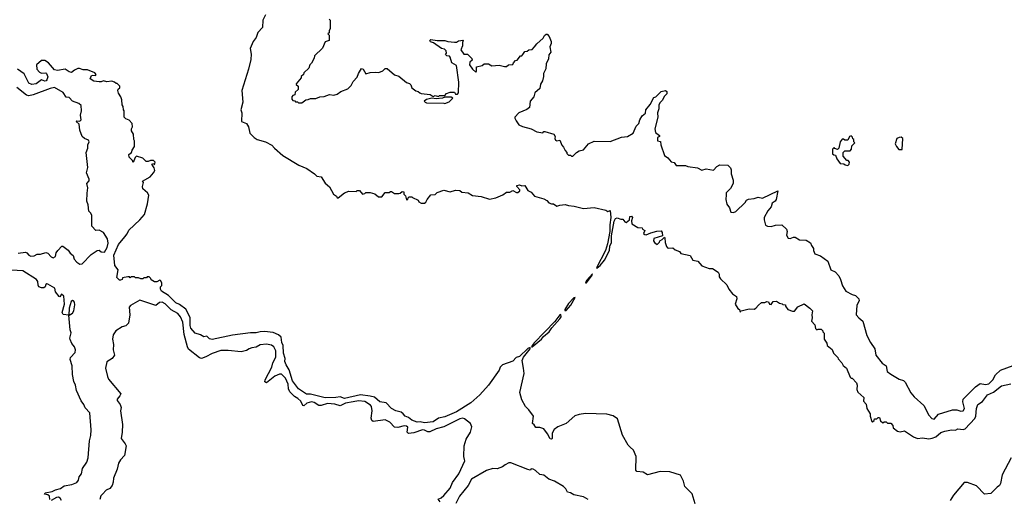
# Model space of a CAD drawing. Extents: x 2494106 to 2685573, y 758056 to 915185.
# Tile 105 of 256: x 2549770 to 2559001, y 867536 to 872029. Entities that reach past the tile are written whole.
import ezdxf

# ---------------------------------------------------------------- set-up
doc = ezdxf.new("R2010")
doc.units = 0

msp = doc.modelspace()

# ---------------------------------------------------------------- linework, layer by layer
at = {"layer": '0CON05XD'}
for points in [[(2552073.8, 872075), (2552048.6, 872025), (2552046, 871955), (2552002.1, 871907.9), (2551987.2, 871862.8), (2551959.4, 871825), (2551931.7, 871758.3), (2551940, 871705), (2551935.6, 871655), (2551914.3, 871565), (2551853.1, 871365), (2551863.1, 871255), (2551844.2, 871185.8), (2551851.2, 871155), (2551850, 871075), (2551896.4, 871056.4), (2551916.4, 871026.4), (2551926.4, 870966.4), (2551967.5, 870925), (2551995, 870907.5), (2552075.9, 870885.9), (2552133.6, 870853.6), (2552157.5, 870825), (2552237.5, 870755), (2552385.8, 870665.8), (2552462.5, 870635), (2552535, 870583.3), (2552555, 870562.5), (2552595, 870556.7), (2552635, 870496.7), (2552674.1, 870464.1), (2552712.5, 870395), (2552740, 870375), (2552745, 870360), (2552755, 870360), (2552813.9, 870406.1), (2552855, 870423.3), (2552925, 870420), (2552935, 870430), (2552955, 870430), (2552983, 870393), (2553005, 870400), (2553015, 870410), (2553055, 870410), (2553098.3, 870398.3), (2553135, 870370), (2553165, 870370), (2553195, 870410), (2553235, 870410), (2553245, 870420), (2553255, 870420), (2553285, 870400), (2553325, 870400), (2553337, 870403), (2553355, 870420), (2553370, 870415), (2553370, 870395), (2553388.3, 870378.3), (2553395, 870340), (2553410, 870345), (2553411.7, 870358.3), (2553421.7, 870368.3), (2553445, 870370), (2553451.7, 870361.7), (2553505, 870337.5), (2553513.6, 870323.6), (2553535, 870310), (2553565, 870310), (2553579.3, 870320.7), (2553590, 870345), (2553625, 870387.5), (2553665, 870390), (2553685, 870410), (2553745, 870432.5), (2553805, 870417.5), (2553855, 870432.5), (2553897, 870427), (2553915, 870412.5), (2553975, 870407.5), (2554015, 870382.5), (2554095, 870372.5), (2554175, 870346.7), (2554235, 870361.2), (2554300.7, 870389.3), (2554335, 870412.5), (2554365, 870413.3), (2554395, 870427.5), (2554428.3, 870408.3), (2554441.7, 870408.3), (2554460, 870425), (2554460, 870435), (2554430, 870465), (2554432.5, 870475), (2554455, 870482.5), (2554477, 870473), (2554507.5, 870475), (2554535, 870430), (2554565, 870412.5), (2554596.4, 870376.4), (2554685, 870350), (2554712.5, 870335), (2554731.7, 870311.7), (2554755, 870302.5), (2554775, 870302.5), (2554805, 870282.5), (2554835, 870292.5), (2554885, 870297.5), (2554915, 870286.7), (2554967, 870283), (2555055, 870261.2), (2555155, 870268), (2555265, 870243.3), (2555285, 870232.5), (2555305, 870240), (2555312, 870175), (2555303.3, 870106.7), (2555303.3, 870045), (2555280.5, 869929.5), (2555261.5, 869865), (2555177.5, 869705), (2555180, 869700), (2555212.5, 869725), (2555251.9, 869775), (2555298.9, 869865), (2555304.4, 869905.6), (2555317.5, 869942.5), (2555320, 870005), (2555345, 870142.5), (2555355, 870167.5), (2555371.7, 870171.7), (2555405, 870160), (2555425, 870160), (2555442.5, 870135), (2555455, 870127.5), (2555487, 870153), (2555490, 870185), (2555505, 870187.5), (2555516.7, 870175), (2555507.5, 870145), (2555510, 870115), (2555565, 870082.5), (2555605, 870080), (2555610, 870065), (2555630, 870055), (2555620, 870025), (2555630, 870015), (2555645, 870013.3), (2555686.7, 870033.3), (2555745, 870048), (2555785, 870050), (2555793.8, 870035), (2555797.5, 870002.5), (2555715, 869980), (2555713, 869957), (2555720.7, 869940.7), (2555747, 869923), (2555770, 869945), (2555771.7, 869958.3), (2555795, 869970), (2555815, 869990), (2555820, 869985), (2555820.7, 869940.7), (2555833.9, 869903.9), (2555845, 869892.5), (2555855, 869887.5), (2555895, 869892.5), (2555913.9, 869873.9), (2555955, 869857.5), (2555968.3, 869838.3), (2556055, 869820), (2556082.5, 869775), (2556127, 869767), (2556163.9, 869723.9), (2556235, 869697.5), (2556265, 869697.5), (2556317.5, 869665), (2556327.5, 869645), (2556328.3, 869618.3), (2556340.7, 869600.7), (2556400, 869545), (2556420, 869505), (2556451.7, 869461.7), (2556490, 869435), (2556492.5, 869415), (2556477.5, 869365), (2556503.6, 869323.6), (2556520, 869315), (2556525, 869290), (2556535, 869300), (2556610.7, 869319.3), (2556655, 869317.5), (2556673, 869327), (2556697, 869353)], [(2552670, 872035), (2552680, 872025), (2552680, 871945), (2552670, 871925), (2552670, 871905), (2552660, 871895), (2552670, 871885), (2552670, 871835), (2552635, 871820), (2552609.3, 871760.7), (2552535, 871690), (2552531.7, 871668.3), (2552505, 871620), (2552490, 871605), (2552480, 871575), (2552435, 871530), (2552430, 871515), (2552410, 871495), (2552410, 871485), (2552361.7, 871428.3), (2552361.7, 871421.7), (2552380, 871405), (2552380, 871375), (2552351.7, 871348.3), (2552350, 871325), (2552331.7, 871318.3), (2552320, 871305), (2552320, 871285), (2552331.7, 871271.7), (2552348.3, 871268.3), (2552355, 871260), (2552375, 871260), (2552385, 871250), (2552415, 871250), (2552451.7, 871278.3), (2552475, 871280), (2552495, 871290), (2552545, 871290), (2552583, 871307), (2552625, 871310), (2552675, 871327.5), (2552715, 871322.5), (2552745, 871330), (2552780, 871355), (2552845, 871382.5), (2552876.4, 871413.6), (2552895, 871450), (2552935, 871490), (2552946.7, 871523.3), (2552975, 871570), (2552990, 871565), (2553015, 871520), (2553055, 871532.5), (2553105, 871537.5), (2553136.4, 871533.6), (2553175, 871550), (2553195, 871570), (2553215, 871570), (2553283, 871513), (2553325, 871500), (2553395, 871440), (2553425, 871430), (2553437, 871417), (2553445, 871390), (2553483, 871363), (2553507, 871357), (2553522.5, 871345), (2553535, 871337.5), (2553617, 871327), (2553645, 871310), (2553665, 871317.5), (2553695, 871310), (2553705, 871317.5), (2553755, 871320), (2553773, 871337), (2553805, 871350), (2553845, 871350), (2553855, 871330), (2553875, 871332.5), (2553882.5, 871345), (2553886.2, 871445), (2553865, 871600), (2553820, 871625), (2553807, 871677), (2553798.3, 871688.3), (2553775, 871690), (2553761.7, 871701.7), (2553770, 871715), (2553768.3, 871738.3), (2553751.7, 871751.7), (2553725, 871757.5), (2553650.7, 871810.7), (2553621.2, 871821.2), (2553616.7, 871835), (2553625, 871843.3), (2553685, 871833.3), (2553755, 871832.5), (2553783.6, 871823.6), (2553845, 871817.5), (2553865, 871817.5), (2553885, 871830), (2553928.3, 871838.3), (2553920, 871815), (2553920, 871785), (2553906, 871745), (2553935, 871706.7), (2553967, 871707), (2554010, 871665), (2554011.7, 871648.3), (2553990, 871630), (2553988.1, 871605), (2554015, 871564.2), (2554045, 871537.5), (2554052.5, 871545), (2554053.6, 871586.4), (2554105, 871600), (2554123.6, 871616.4), (2554165, 871616.7), (2554195, 871597.5), (2554265, 871602.5), (2554315, 871590), (2554335, 871590), (2554353, 871607), (2554395, 871610), (2554400, 871625), (2554420, 871645), (2554435, 871650), (2554465, 871690), (2554478.3, 871691.7), (2554488.3, 871701.7), (2554505, 871730), (2554527, 871733), (2554543, 871747), (2554575, 871750), (2554597, 871773), (2554617, 871803), (2554676.7, 871855), (2554690.7, 871879.3), (2554705, 871892.5), (2554715, 871892.5), (2554735, 871872.5), (2554753, 871823), (2554752.5, 871805), (2554740, 871775), (2554750, 871725), (2554730.7, 871699.3), (2554727, 871663), (2554707.5, 871615), (2554701.7, 871568.3), (2554682.5, 871525), (2554682.5, 871495), (2554672.5, 871455), (2554653.3, 871425), (2554646.7, 871385), (2554600, 871345), (2554591.2, 871305), (2554556.7, 871265), (2554550, 871205), (2554523.3, 871186.7), (2554450, 871155), (2554413, 871117), (2554412.5, 871105), (2554425, 871080), (2554450, 871045), (2554485, 871027.5), (2554565, 871007.5), (2554618.3, 870978.3), (2554675, 870970), (2554685, 870980), (2554695, 870980), (2554777, 870957), (2554790, 870935), (2554787.5, 870915), (2554795, 870900), (2554805, 870892.5), (2554835, 870900), (2554853, 870853), (2554870, 870835), (2554883, 870803), (2554900, 870785), (2554900, 870775), (2554915, 870760), (2554935, 870760), (2554945, 870750), (2554955, 870750), (2554990, 870785), (2555015, 870800), (2555055, 870810), (2555103.6, 870866.4), (2555155, 870890), (2555305, 870887.5), (2555410.7, 870929.3), (2555470, 870935), (2555522.5, 870965), (2555550, 871030), (2555576.2, 871055), (2555585, 871090), (2555605, 871127.5), (2555636.1, 871153.9), (2555640, 871185), (2555682.5, 871235), (2555715, 871300), (2555735, 871307.5), (2555785, 871356.7), (2555826, 871366), (2555837.5, 871355), (2555836.7, 871335), (2555811.2, 871308.8), (2555798, 871275), (2555770.3, 871249.7), (2555761.7, 871228.3), (2555760.8, 871195), (2555750, 871155), (2555753.8, 871115), (2555724.2, 871005), (2555731.7, 870971.7), (2555770, 870945), (2555770, 870935), (2555750, 870925), (2555750, 870895), (2555777, 870887), (2555780, 870855), (2555816.7, 870755), (2555847.5, 870735), (2555876.4, 870696.4), (2555905, 870690), (2555924.1, 870664.1), (2556013, 870663), (2556035, 870653.3), (2556125, 870640), (2556165, 870617.5), (2556205, 870630), (2556275, 870620), (2556305, 870653.3), (2556335, 870667.5), (2556410, 870665), (2556435, 870640), (2556441.7, 870621.7), (2556440, 870585), (2556460, 870525), (2556460, 870495), (2556433, 870447), (2556395, 870407.5), (2556393, 870387), (2556390, 870345), (2556400.5, 870300.5), (2556423.3, 870265), (2556437, 870227), (2556463, 870223), (2556485, 870232.5), (2556572.5, 870315), (2556583.3, 870336.7), (2556603, 870347), (2556656.4, 870353.6), (2556695, 870366.2), (2556735, 870356.7), (2556876.7, 870426.7), (2556863.8, 870345), (2556851.7, 870328.3), (2556825, 870310), (2556814, 870276), (2556785, 870237.5), (2556751.2, 870175), (2556748.8, 870155), (2556762.5, 870105), (2556780, 870095), (2556815, 870090), (2556857, 870103), (2556915.9, 870105.9), (2556960, 870065), (2556966.2, 870045), (2556960.7, 870010.7), (2556975, 869982.5), (2556995, 869977.5), (2557025, 869992.5), (2557041.7, 869991.7), (2557080, 869965), (2557145, 869962.5), (2557185, 869937.5), (2557193, 869913), (2557212.5, 869885), (2557213.3, 869865), (2557226.1, 869836.1), (2557277.5, 869815), (2557346.2, 869766.2), (2557376.2, 869685), (2557415.7, 869665.7), (2557448.8, 869628.8), (2557465.6, 869595.6), (2557483.8, 869535), (2557515, 869486.7), (2557574.1, 869454.1), (2557605, 869446.2), (2557636.2, 869415), (2557640, 869395), (2557620, 869355), (2557612, 869265), (2557635.8, 869235.8), (2557676.2, 869205), (2557711.3, 869071.3), (2557745.8, 869005), (2557788.8, 868945), (2557795.8, 868885), (2557855, 868811.2), (2557892.5, 868785), (2557903.6, 868733.6), (2557936.4, 868706.4), (2558015, 868662.5), (2558055, 868647.5), (2558071.7, 868631.7), (2558125, 868532.5), (2558157.5, 868495), (2558245.8, 868415.8), (2558293.3, 868325), (2558321.7, 868291.7), (2558345, 868287.5), (2558385, 868333.3), (2558515, 868373.3), (2558555, 868372.2), (2558595, 868361.1), (2558616.4, 868363.6), (2558626.5, 868385), (2558612.6, 868447.4), (2558617, 868473), (2558729.7, 868590.3), (2558775, 868619.5), (2558825, 868612.3), (2558855, 868616.4), (2558894.5, 868655), (2558917.6, 868702.4), (2558965, 868745.6), (2559177.2, 868822.8)], [(2556104.4, 867494.4), (2556076, 867586), (2556005.6, 867655.6), (2555994, 867705), (2555965, 867762.5), (2555865, 867791.4), (2555775, 867795.6), (2555655, 867765.7), (2555615, 867790.8), (2555555, 867796.2), (2555547.7, 867807.7), (2555549.4, 867935), (2555525, 867996.7), (2555493.3, 868025), (2555473.4, 868043.4), (2555420.5, 868135), (2555375, 868290), (2555335, 868318.8), (2555275, 868332.5), (2555075, 868340), (2555015, 868331.2), (2554975, 868316.7), (2554895, 868245.8), (2554815, 868216), (2554780.3, 868189.7), (2554762.5, 868155), (2554762.5, 868105), (2554755, 868097.5), (2554745, 868102.5), (2554719.7, 868149.7), (2554684.3, 868194.3), (2554647.7, 868207.7), (2554608.3, 868208.3), (2554593, 868233), (2554577.5, 868245), (2554586.2, 868315), (2554543.8, 868375), (2554513.4, 868403.4), (2554478.9, 868468.9), (2554460, 868535), (2554499.2, 868715), (2554494, 868765), (2554481.2, 868835), (2554493.6, 868866.4), (2554556.9, 868945), (2554556.4, 868956.4), (2554535, 868946.9), (2554456.5, 868873.5), (2554425, 868863.8), (2554395, 868831.2), (2554295, 868796.7), (2554274, 868775), (2554263.8, 868745), (2554165, 868605.8), (2554083.3, 868515), (2554001.2, 868438.8), (2553865, 868356.5), (2553755, 868307.3), (2553695, 868294.5), (2553645, 868260.3), (2553565, 868252.5), (2553525, 868260.6), (2553495, 868258.6), (2553445, 868275.8), (2553415, 868302.9), (2553383.8, 868315), (2553366.2, 868335), (2553345, 868352), (2553297.5, 868365), (2553256.7, 868385), (2553205, 868440), (2553145, 868449.2), (2553095, 868493.3), (2553055, 868503.1), (2552965, 868514.2), (2552815, 868480.8), (2552775, 868496.9), (2552735, 868488.9), (2552635, 868486.7), (2552495, 868522), (2552460.5, 868520.5), (2552385, 868570), (2552326.4, 868646.4), (2552297.3, 868747.3), (2552267.5, 868795), (2552256.2, 868825), (2552258.6, 868855), (2552243.9, 868903.9), (2552241.4, 868975), (2552228.6, 869005), (2552220, 869055), (2552195, 869076.7), (2552145, 869096.7), (2552065, 869107.5), (2552023.6, 869103.6), (2551985.8, 869094.2), (2551935, 869094), (2551765, 869074), (2551575, 869034), (2551549.3, 869039.3), (2551525, 869062.5), (2551495, 869057.5), (2551465, 869077.5), (2551415, 869092.5), (2551375, 869140), (2551369.2, 869165), (2551369.7, 869239.7), (2551326.4, 869316.4), (2551269.7, 869359.7), (2551233.8, 869375), (2551165.6, 869445.6), (2551098.8, 869485), (2551090, 869505), (2551090, 869525), (2551101.7, 869538.3), (2551102.5, 869565), (2551090, 869585), (2551085, 869587.5), (2551055, 869572.5), (2551033, 869573), (2551001.7, 869591.7), (2551000, 869605), (2550985, 869620), (2550965, 869620), (2550958.3, 869611.7), (2550935, 869610), (2550925, 869600), (2550905, 869600), (2550885, 869610), (2550855, 869610), (2550845, 869620), (2550815, 869620), (2550805, 869610), (2550798.3, 869618.3), (2550785, 869620), (2550735, 869610), (2550730, 869595), (2550715, 869587.5), (2550705, 869590), (2550680, 869615), (2550693.3, 869685), (2550661.4, 869725), (2550652.4, 869822.4), (2550695, 869923.8), (2550756, 869995), (2550778.7, 870021.3), (2550793, 870057), (2550897.7, 870152.3), (2550940, 870205), (2550968.8, 870305), (2550980, 870385), (2550967.7, 870407.7), (2550923.3, 870445), (2550920, 870465), (2550930, 870505), (2550920, 870515), (2550993, 870557), (2551026, 870594), (2551036.7, 870615), (2551031.7, 870641.7), (2551010, 870675), (2551025, 870680), (2551035, 870670), (2551040, 870695), (2551025, 870710), (2550995, 870710), (2550975, 870700), (2550955, 870700), (2550925, 870730), (2550865, 870750), (2550851.7, 870738.3), (2550835, 870690), (2550828.3, 870708.3), (2550795, 870740), (2550792.5, 870765), (2550817.5, 870785), (2550823, 870807), (2550845, 870840), (2550847.5, 870895), (2550840, 870905), (2550837, 870957), (2550818.3, 870988.3), (2550817.5, 871005), (2550826.7, 871025), (2550823.3, 871055), (2550795, 871087.5), (2550765, 871100), (2550750, 871115), (2550750, 871175), (2550743, 871183), (2550740, 871215), (2550730.7, 871230.7), (2550726.4, 871276.4), (2550717.5, 871305), (2550695, 871340), (2550690, 871365), (2550691.7, 871378.3), (2550708.3, 871391.7), (2550710, 871405), (2550685, 871430), (2550675, 871430), (2550660, 871445), (2550635, 871452.5), (2550587, 871447), (2550555, 871456.7), (2550535, 871446.7), (2550515, 871446.2), (2550464.2, 871454.2), (2550430, 871475), (2550442.5, 871505), (2550455, 871510), (2550480, 871505), (2550487.5, 871515), (2550475, 871530), (2550405, 871560), (2550365, 871557.5), (2550331.7, 871571.7), (2550315, 871572.5), (2550283, 871557), (2550255, 871533.3), (2550235, 871540), (2550196.4, 871566.4), (2550125, 871553.8), (2550095, 871560), (2550040, 871625), (2550005, 871646.7), (2549975, 871647.5), (2549926.2, 871605), (2549931.2, 871565), (2549955, 871537.5), (2549975, 871527.5), (2550015, 871530), (2550020, 871525), (2550033, 871493), (2550025.8, 871465), (2550018.8, 871455), (2550005, 871451.4), (2549975, 871466.7), (2549925, 871426.7), (2549885, 871421.2), (2549856.7, 871435), (2549811.4, 871521.4), (2549750, 871565)], [(2549755, 869840), (2549825, 869850), (2549837.5, 869845), (2549855, 869822.5), (2549875, 869813.3), (2549905, 869817.5), (2549935, 869832.5), (2549965, 869832.5), (2550015, 869846.2), (2550035, 869842.5), (2550065, 869807.5), (2550085, 869797.5), (2550105, 869810), (2550112.5, 869845), (2550127.5, 869865), (2550163.6, 869906.4), (2550175, 869906.7), (2550225, 869870), (2550243, 869843), (2550270.3, 869820.3), (2550281.2, 869785), (2550305, 869756.2), (2550335, 869738.8), (2550355, 869740), (2550441.1, 869828.9), (2550495, 869866.2), (2550515, 869868), (2550535, 869854), (2550565, 869851.2), (2550589.5, 869895), (2550598.5, 869935), (2550594.2, 869975), (2550554.2, 870034.2), (2550515, 870056.7), (2550483.3, 870055), (2550446.7, 870095), (2550446.7, 870195), (2550436.7, 870215), (2550416.7, 870235), (2550412.5, 870295), (2550399.3, 870329.3), (2550403.3, 870403.3), (2550408.8, 870455), (2550398.8, 870495), (2550420, 870520), (2550422.5, 870535), (2550396, 870595), (2550410, 870645), (2550392.5, 870785), (2550408.8, 870825), (2550407.5, 870855), (2550422.5, 870885), (2550415, 870900), (2550377.5, 870915), (2550356.7, 870935), (2550332.5, 870995), (2550328.8, 871048.8), (2550300, 871075), (2550305, 871080), (2550335, 871077.5), (2550345, 871090), (2550341.2, 871135), (2550350.8, 871175), (2550345.8, 871225), (2550325, 871244.2), (2550265, 871266.2), (2550235, 871301.2), (2550205, 871303.3), (2550176.8, 871346.8), (2550095, 871394), (2550055, 871385.6), (2549896.7, 871325), (2549855, 871315.4), (2549835, 871321.8), (2549744.1, 871394.1)], [(2553755, 871242.5), (2553795, 871260), (2553815, 871277.5), (2553830, 871295), (2553815, 871302.5), (2553757, 871303), (2553735, 871292.5), (2553675, 871287.5), (2553635, 871292.5), (2553585, 871282.5), (2553563.3, 871265), (2553570, 871255), (2553585, 871250), (2553745, 871247.5), (2553755, 871242.5)], [(2557535, 870662.5), (2557547.5, 870675), (2557550, 870695), (2557538.3, 870708.3), (2557525, 870710), (2557491.7, 870751.7), (2557490, 870785), (2557505, 870800), (2557555, 870800), (2557570, 870815), (2557571.7, 870848.3), (2557600, 870875), (2557590, 870885), (2557590, 870905), (2557581.7, 870911.7), (2557578.3, 870928.3), (2557565, 870940), (2557550, 870935), (2557535, 870900), (2557505, 870900), (2557495, 870910), (2557481.7, 870908.3), (2557462.5, 870885), (2557450, 870825), (2557438.3, 870811.7), (2557411.7, 870821.7), (2557405, 870830), (2557390, 870815), (2557391.7, 870771.7), (2557401.7, 870761.7), (2557418.3, 870758.3), (2557430, 870725), (2557461.7, 870681.7), (2557497, 870677), (2557508.3, 870668.3), (2557535, 870662.5)], [(2558045, 870812.5), (2558050, 870915), (2558035, 870928.8), (2558014.3, 870925.7), (2557993.8, 870915), (2557976.7, 870865), (2557989.3, 870839.3), (2558013.9, 870813.9), (2558045, 870812.5)], [(2550053.3, 867535), (2550048.8, 867565), (2550035, 867576.7), (2550002.5, 867585), (2550010, 867595), (2550075, 867607.5), (2550105, 867623.8), (2550153.6, 867636.4), (2550188.3, 867661.7), (2550260, 867675), (2550305.9, 867694.1), (2550320, 867715), (2550326.2, 867745), (2550348.6, 867775), (2550358.9, 867825), (2550400, 867885), (2550412.5, 867925), (2550423.6, 868083.6), (2550436.1, 868133.9), (2550440, 868185), (2550428.8, 868345), (2550382.5, 868392.5), (2550371.2, 868425), (2550347.8, 868457.8), (2550303.3, 868555), (2550292.2, 868605), (2550277.9, 868637.9), (2550264.5, 868704.5), (2550262.9, 868785), (2550241.8, 868845), (2550247.8, 868865), (2550289, 868911), (2550292.6, 868935), (2550284.2, 868964.2), (2550259.4, 868995), (2550242, 869032), (2550240, 869045), (2550253.9, 869093.9), (2550242.3, 869122.3), (2550230, 869260), (2550178.1, 869268.1), (2550166.9, 869285), (2550191.4, 869365), (2550185, 869438.8), (2550163.3, 869456.7), (2550145, 869432.5), (2550140, 869435), (2550105, 869480), (2550100, 869515), (2550035, 869550), (2550025, 869553.3), (2550015, 869547.5), (2550007.5, 869525), (2549995, 869517.5), (2549975, 869516.7), (2549950, 869525), (2549941.7, 869541.7), (2549941.4, 869575), (2549927.5, 869595), (2549798, 869675), (2549693.2, 869683.2)], [(2555073.8, 869563.8), (2555085, 869564), (2555137.5, 869635), (2555139.3, 869649.3), (2555085, 869586.2), (2555073.8, 869563.8)], [(2553712.3, 867512.3), (2553693, 867537), (2553720.7, 867549.3), (2553745, 867570), (2553805, 867639.2), (2553828.6, 867691.4), (2553887.1, 867775), (2553942.5, 867895), (2553941.7, 867908.3), (2553932.5, 867935), (2553937.5, 868035), (2553955, 868100), (2553996.4, 868163.6), (2554007.5, 868215), (2553997.5, 868245), (2553939.5, 868289.5), (2553924.2, 868294.2), (2553895, 868290.9), (2553745.2, 868214.8), (2553674.4, 868195.6), (2553615, 868167.7), (2553595, 868167.5), (2553565, 868184.4), (2553545, 868185.8), (2553465, 868157.7), (2553415, 868152.5), (2553401.4, 868165), (2553410.3, 868210.3), (2553395, 868220.8), (2553375, 868222.3), (2553315, 868208.5), (2553285, 868211.9), (2553239.3, 868259.3), (2553195, 868281.4), (2553082.5, 868265), (2553070, 868275), (2553064.2, 868294.2), (2553075.8, 868365), (2553067.1, 868405), (2553058.1, 868418.1), (2553005, 868452.3), (2552945, 868457.3), (2552895, 868450), (2552824, 868436), (2552775, 868411.1), (2552725, 868427.7), (2552655, 868433.2), (2552598, 868415), (2552575, 868414.8), (2552532.3, 868442.3), (2552505, 868447.7), (2552463.4, 868436.6), (2552435, 868410.6), (2552425.6, 868415), (2552404.7, 868455), (2552378.8, 868478.8), (2552345, 868497.4), (2552303.6, 868543.6), (2552290.9, 868570.9), (2552286.6, 868615), (2552261, 868671), (2552225, 868708.5), (2552205, 868709.4), (2552162, 868688), (2552085, 868626), (2552068.8, 868635), (2552071.9, 868655), (2552135.3, 868774.7), (2552144.6, 868815), (2552172.9, 868867.1), (2552172.9, 868925), (2552152.5, 868965), (2552129.3, 868979.3), (2552085, 868990), (2552025, 868983.3), (2551988.2, 868961.8), (2551945, 868955.4), (2551920.8, 868945), (2551895, 868929.4), (2551845, 868916.7), (2551725, 868930), (2551655, 868930.4), (2551575, 868900), (2551515, 868869.2), (2551475, 868855.7), (2551455, 868859.4), (2551353.6, 868943.6), (2551342.8, 868962.8), (2551311, 869081), (2551299.4, 869195), (2551278.2, 869245), (2551252.5, 869275), (2551191.6, 869311.6), (2551135, 869367.9), (2551105, 869382.7), (2551080.5, 869379.5), (2551045, 869350), (2550895, 869400), (2550808.6, 869351.4), (2550796, 869335), (2550802.9, 869265), (2550790, 869185), (2550765, 869160), (2550731.2, 869151.2), (2550672.5, 869115), (2550646.9, 869075), (2550639.2, 869035), (2550650, 868985), (2550647.5, 868935), (2550658.8, 868885), (2550636.2, 868855), (2550587.4, 868822.6), (2550575.7, 868765), (2550591.8, 868685), (2550602.4, 868662.4), (2550717.5, 868525), (2550710, 868505), (2550684, 868475), (2550685, 868462.5), (2550712.4, 868422.4), (2550720.8, 868395), (2550716, 868364), (2550732.5, 868235), (2550731.9, 868165), (2550720, 868105), (2550759.2, 868055), (2550768, 868035), (2550752, 867945), (2550713.9, 867906.1), (2550696.9, 867875), (2550683.2, 867816.8), (2550648, 867735), (2550646.2, 867695), (2550635.6, 867664.4), (2550615, 867637.5), (2550579.5, 867620.5), (2550545, 867583.8), (2550532.1, 867567.9), (2550520.8, 867535)], [(2554895, 869303.1), (2554936.5, 869355), (2554977, 869427), (2554965, 869423.3), (2554915, 869368.6), (2554882.2, 869315), (2554882, 869305), (2554895, 869303.1)], [(2550235, 869260), (2550265, 869280.6), (2550277.7, 869302.3), (2550286.6, 869356.6), (2550282.8, 869382.8), (2550274.5, 869394.5), (2550265, 869396.7), (2550252.4, 869387.6), (2550232.5, 869325), (2550230, 869260), (2550235, 869260)], [(2556697, 869353), (2556725, 869380), (2556755, 869380), (2556775, 869387.5), (2556790, 869385), (2556800, 869365), (2556815, 869360), (2556835, 869387.5), (2556865, 869392.5), (2556895, 869372.5), (2556918.3, 869368.3), (2556925, 869360), (2556948.3, 869358.3), (2556950, 869345), (2556972.5, 869315), (2557015, 869296.7), (2557035, 869297.5), (2557065, 869337.5), (2557125, 869367.5), (2557176.4, 869326.4), (2557201.7, 869301.7), (2557196.7, 869265), (2557201.2, 869235), (2557193.3, 869205), (2557225, 869170), (2557230, 869135), (2557245, 869122.5), (2557255, 869130), (2557285, 869130), (2557300, 869115), (2557300, 869105), (2557311.7, 869091.7), (2557312.5, 869035), (2557337, 868997), (2557340, 868975), (2557388.3, 868938.3), (2557400, 868905), (2557440, 868865), (2557445, 868850), (2557477.5, 868815), (2557490.5, 868790.5), (2557522.5, 868765), (2557555, 868680), (2557565, 868670), (2557575, 868670), (2557616.1, 868626.1), (2557622.5, 868605), (2557620, 868565), (2557628.3, 868538.3), (2557685, 868490), (2557682.5, 868455), (2557707, 868427), (2557712.5, 868385), (2557742.5, 868335), (2557743, 868313), (2557760, 868265), (2557765, 868260), (2557780, 868275), (2557785, 868290), (2557805, 868290), (2557818.3, 868301.7), (2557831.7, 868301.7), (2557841.7, 868271.7), (2557861.7, 868251.7), (2557875, 868260), (2557895, 868260), (2557905, 868250), (2557938.3, 868248.3), (2557957, 868227), (2557960, 868205), (2558000, 868175), (2558025, 868167.5), (2558065, 868176.7), (2558150.6, 868120.6), (2558186.3, 868106.3), (2558235, 868111.5), (2558295, 868103.1), (2558325, 868106.9), (2558358.1, 868121.9), (2558405, 868161.5), (2558444.2, 868174.2), (2558506.1, 868186.1), (2558545, 868183.3), (2558565, 868196.7), (2558615, 868188), (2558635.8, 868194.2), (2558726.4, 868293.6), (2558734.4, 868315), (2558740.8, 868385), (2558753.8, 868425), (2558798.3, 868451.7), (2558844.4, 868515.6), (2558901.1, 868538.9), (2558975, 868598.8), (2559062.3, 868617.7)], [(2554575, 868964.2), (2554662.5, 869035), (2554680, 869060), (2554735, 869104.2), (2554759.1, 869140.9), (2554834.2, 869225), (2554845.5, 869245), (2554845, 869266.7), (2554835, 869263.3), (2554787.2, 869202.8), (2554595, 869000), (2554574.2, 868975), (2554570, 868965), (2554575, 868964.2)], [(2559066.7, 867925), (2558981.2, 867765), (2558965, 867682.5), (2558956.2, 867665), (2558935, 867650), (2558875, 867591.2), (2558815, 867584.3), (2558741.2, 867661.2), (2558655, 867693.3), (2558625.8, 867694.2), (2558524.7, 867575.3), (2558494.5, 867525)], [(2555100, 867535), (2555055, 867557.5), (2554965, 867578.8), (2554935, 867597.5), (2554905, 867602.5), (2554890, 867635), (2554867.5, 867655), (2554784.2, 867704.2), (2554732.5, 867725), (2554685, 867762.5), (2554647.5, 867767.5), (2554607.5, 867805), (2554585, 867817.5), (2554565, 867820), (2554555, 867810), (2554535, 867813.3), (2554375, 867877.5), (2554355, 867877.5), (2554321.2, 867858.8), (2554295, 867841.2), (2554245, 867822.5), (2554205, 867823.3), (2554146.1, 867803.9), (2554007, 867723), (2553973.6, 867666.4), (2553893.3, 867565), (2553860, 867495)], [(2550163, 867523), (2550150, 867545), (2550135, 867556.2), (2550115, 867553.3), (2550064, 867524)]]:
    msp.add_lwpolyline(points, dxfattribs=at)

doc.saveas('drawing.dxf')
